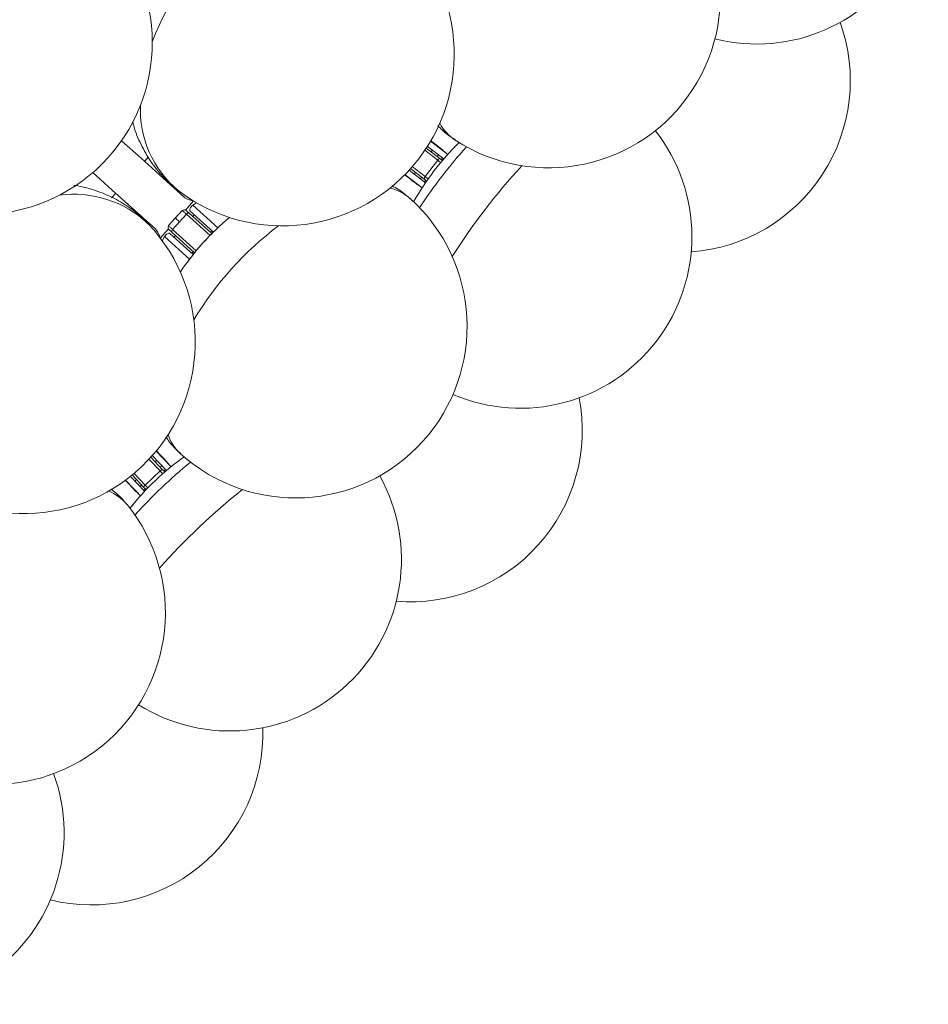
# Model space of a CAD drawing. Header units: millimetres. Extents: x 95 to 591, y 325 to 1119.
# Tile 13 of 55: x 517 to 570, y 355 to 413. Entities that reach past the tile are written whole.
import ezdxf

# ---------------------------------------------------------------- set-up
doc = ezdxf.new("R2010")
doc.units = ezdxf.units.MM

msp = doc.modelspace()

# ---------------------------------------------------------------- linework, layer by layer
at = {"color": 7, "linetype": 'Continuous', "lineweight": 15}
for p, q in [((541.365, 405.671), (542.367, 404.902)), ((541.781, 404.561), (541.028, 405.139)), ((541.112, 405.264), (541.903, 404.657)), ((542.134, 404.637), (541.18, 405.369)), ((541.479, 405.14), (541.403, 405.041)), ((541.826, 404.873), (541.75, 404.774)), ((542.082, 405.121), (542.367, 404.902)), ((524.926, 404.752), (524.697, 404.492)), ((541.781, 404.561), (541.05, 403.609)), ((542.069, 404.687), (541.993, 404.587)), ((540.873, 402.955), (539.87, 403.724)), ((540.114, 403.981), (541.068, 403.249)), ((540.99, 403.467), (540.199, 404.074)), ((540.298, 404.187), (541.05, 403.609)), ((540.49, 403.851), (540.413, 403.751)), ((540.873, 402.955), (540.588, 403.174)), ((540.837, 403.584), (540.761, 403.485)), ((541.08, 403.397), (541.004, 403.298)), ((523.024, 402.634), (522.778, 402.366)), ((527.557, 402.19), (527.079, 401.659)), ((527.731, 402.086), (527.503, 401.934)), ((526.489, 401.196), (526.89, 401.642)), ((527.295, 401.48), (528.619, 400.287)), ((528.707, 400.376), (527.352, 401.596)), ((527.503, 401.934), (528.961, 400.622)), ((526.087, 400.75), (526.489, 401.196)), ((526.737, 400.973), (526.335, 400.527)), ((527.138, 401.419), (526.737, 400.973)), ((528.514, 400.18), (527.138, 401.419)), ((527.588, 401.384), (527.504, 401.291)), ((525.612, 400.03), (526.09, 400.561)), ((526.181, 400.296), (527.536, 399.075)), ((527.615, 399.173), (526.291, 400.365)), ((526.335, 400.527), (527.711, 399.289)), ((528.618, 400.457), (528.534, 400.364)), ((528.696, 400.387), (528.612, 400.294)), ((525.861, 400.11), (525.733, 399.867)), ((527.319, 398.797), (525.861, 400.11)), ((526.501, 400.176), (526.417, 400.083)), ((527.53, 399.249), (527.447, 399.156)), ((527.608, 399.179), (527.525, 399.086)), ((525.611, 386.462), (524.958, 387.15)), ((525.06, 387.261), (525.746, 386.537)), ((525.971, 386.482), (525.144, 387.354)), ((525.373, 387.624), (526.243, 386.707)), ((525.403, 387.081), (525.312, 386.995)), ((525.705, 386.763), (525.614, 386.677)), ((525.915, 386.541), (525.825, 386.455)), ((525.996, 386.968), (526.243, 386.707)), ((523.874, 386.149), (524.702, 385.277)), ((524.658, 385.505), (523.972, 386.228)), ((524.088, 386.324), (524.74, 385.636)), ((524.224, 385.962), (524.134, 385.876)), ((525.611, 386.462), (524.74, 385.636)), ((524.463, 385.017), (523.593, 385.934)), ((524.526, 385.644), (524.435, 385.558)), ((524.737, 385.422), (524.646, 385.336)), ((524.463, 385.017), (524.215, 385.278))]:
    msp.add_line(p, q, dxfattribs=at)
at = {"color": 7, "linetype": 'Continuous', "lineweight": 15, "flags": 128}
for points in [[(523.357, 405.698), (524.494, 404.674), (525.788, 403.509), (527.001, 402.417)], [(541.376, 405.691), (541.611, 405.511), (541.88, 405.305), (542.042, 405.18), (542.096, 405.139)], [(541.956, 404.427), (541.916, 404.457), (541.872, 404.491), (541.826, 404.526), (541.781, 404.561)], [(541.903, 404.657), (541.921, 404.643), (541.94, 404.629), (541.957, 404.615), (541.973, 404.603), (541.986, 404.593), (541.995, 404.586), (542.001, 404.581), (542.003, 404.58)], [(525.328, 400.559), (524.115, 401.651), (522.821, 402.816), (521.685, 403.84)], [(540.574, 403.155), (540.52, 403.197), (540.358, 403.321), (540.089, 403.528), (539.854, 403.708)], [(541.09, 403.39), (541.088, 403.391), (541.082, 403.396), (541.073, 403.403), (541.06, 403.413), (541.044, 403.425), (541.026, 403.439), (541.008, 403.453), (540.99, 403.467)], [(541.05, 403.609), (541.096, 403.574), (541.142, 403.539), (541.186, 403.505), (541.225, 403.475), (541.225, 403.475)], [(527.138, 401.419), (527.106, 401.447), (527.072, 401.478), (527.037, 401.51), (527.002, 401.541), (526.969, 401.571), (526.939, 401.598), (526.912, 401.622), (526.89, 401.642)], [(527.113, 401.643), (527.137, 401.622), (527.16, 401.601), (527.184, 401.58), (527.207, 401.559), (527.23, 401.538), (527.252, 401.518), (527.274, 401.499), (527.295, 401.48)], [(527.138, 401.419), (527.159, 401.439), (527.181, 401.457), (527.204, 401.472), (527.226, 401.483), (527.247, 401.489), (527.266, 401.491), (527.282, 401.487), (527.295, 401.48)], [(527.352, 401.596), (527.334, 401.622), (527.328, 401.659), (527.334, 401.702), (527.351, 401.751), (527.378, 401.802), (527.414, 401.851), (527.457, 401.896), (527.503, 401.934)], [(526.737, 400.973), (526.705, 401.001), (526.671, 401.032), (526.636, 401.064), (526.601, 401.095), (526.568, 401.125), (526.537, 401.153), (526.51, 401.177), (526.489, 401.196)], [(525.861, 400.11), (525.894, 400.16), (525.934, 400.207), (525.979, 400.249), (526.027, 400.281), (526.074, 400.303), (526.117, 400.313), (526.153, 400.31), (526.181, 400.296)], [(526.087, 400.75), (526.109, 400.731), (526.136, 400.707), (526.166, 400.679), (526.199, 400.649), (526.234, 400.618), (526.269, 400.586), (526.303, 400.556), (526.335, 400.527)], [(526.291, 400.365), (526.27, 400.384), (526.248, 400.403), (526.226, 400.424), (526.203, 400.444), (526.18, 400.465), (526.156, 400.486), (526.133, 400.507), (526.109, 400.528)], [(526.335, 400.527), (526.317, 400.504), (526.301, 400.48), (526.289, 400.456), (526.281, 400.433), (526.277, 400.412), (526.277, 400.393), (526.282, 400.377), (526.291, 400.365)], [(525.388, 387.641), (525.591, 387.427), (525.825, 387.181), (525.966, 387.033), (526.012, 386.983)], [(525.746, 386.537), (525.762, 386.521), (525.778, 386.504), (525.793, 386.488), (525.807, 386.473), (525.818, 386.461), (525.827, 386.453), (525.832, 386.447), (525.833, 386.446)], [(525.763, 386.302), (525.728, 386.338), (525.69, 386.378), (525.65, 386.42), (525.611, 386.462)], [(524.199, 385.262), (524.152, 385.312), (524.012, 385.46), (523.778, 385.706), (523.575, 385.92)], [(524.745, 385.413), (524.744, 385.415), (524.739, 385.42), (524.73, 385.429), (524.719, 385.441), (524.705, 385.455), (524.69, 385.471), (524.674, 385.488), (524.658, 385.505)], [(524.74, 385.636), (524.78, 385.594), (524.82, 385.552), (524.858, 385.512), (524.892, 385.476), (524.892, 385.476)]]:
    msp.add_lwpolyline(points, dxfattribs=at)
at = {"color": 7, "linetype": 'Continuous', "lineweight": 15}
for centre, radius, start, end in [((560.367, 421.327), 10, 255.89792, 47.10208), ((548.246, 414.119), 10, 327, 57), ((515.148, 411.408), 10, 318, 48), ((532.744, 410.739), 10, 322.5, 52.5), ((538.04, 406.675), 13.751, 125.3525, 159.64745), ((555.823, 409.198), 10, 274.17784, 19.82216), ((548.246, 414.119), 10, 237, 327), ((530.505, 407.47), 6.047, 177.0828, 230.47245), ((544.288, 407.988), 2.702, 207.97024, 236.58157), ((546.591, 400.114), 10, 246.89792, 38.10208), ((553.767, 394.608), 15.359, 134.36321, 150.67948), ((565.191, 385.842), 29.206, 138.10692, 146.89301), ((515.148, 411.408), 10, 228, 318), ((532.744, 410.739), 10, 232.5, 322.5), ((541.94, 404.483), 0.177, 102.1044, 153.87271), ((541.911, 404.461), 0.15, 28.16809, 52.5), ((573.998, 379.084), 37.135, 137.35399, 147.64589), ((541.167, 403.476), 0.178, 131.13695, 182.88623), ((541.181, 403.509), 0.15, 232.5, 256.83191), ((520.598, 396.324), 6.256, 46.48649, 97.95814), ((538.389, 400.301), 2.702, 48.41782, 77.03), ((533.491, 394.891), 10, 318, 48), ((517.652, 393.978), 10, 313.5, 43.5), ((539.419, 389.554), 15.227, 129.9253, 146.0747), ((539.518, 389.465), 15.359, 132.65111, 143.34889), ((544.101, 385.338), 19.281, 126.96923, 149.0308), ((540.206, 388.845), 10, 265.17784, 10.82216), ((528.623, 389.455), 2.702, 198.97036, 227.58141), ((533.491, 394.891), 10, 228, 318), ((517.652, 393.978), 10, 223.5, 313.5), ((535.892, 374.756), 15.359, 125.32052, 141.67948), ((545.803, 364.312), 29.205, 129.10677, 137.89329), ((525.756, 386.36), 0.178, 93.11286, 144.86576), ((529.666, 381.317), 10, 237.89792, 29.10208), ((525.724, 386.343), 0.15, 19.16809, 43.5), ((524.835, 385.486), 0.178, 122.13277, 173.89092), ((524.854, 385.517), 0.15, 223.5, 247.83191), ((553.452, 356.252), 37.144, 128.35532, 138.64471), ((521.594, 382.785), 2.703, 39.41872, 68.02903), ((515.911, 378.208), 10, 309, 39), ((515.911, 378.208), 10, 219, 309), ((521.596, 371.186), 10, 256.17784, 1.82216), ((510.009, 365.399), 10, 228.89792, 20.10208)]:
    msp.add_arc(centre, radius, start, end, dxfattribs=at)
for points, knots in [([(521.824, 418.827), (521.709, 418.936), (521.314, 419.314), (520.53, 419.834), (519.497, 420.375), (518.393, 420.767), (517.243, 421.015), (516.062, 421.114), (514.866, 421.062), (513.672, 420.86), (512.497, 420.51), (511.36, 420.015), (510.279, 419.382), (509.272, 418.621), (508.354, 417.741), (507.542, 416.756), (506.851, 415.681), (506.293, 414.533), (505.88, 413.33), (505.619, 412.092), (505.516, 410.841), (505.575, 409.598), (505.793, 408.387), (506.166, 407.229), (506.684, 406.142), (507.344, 405.154), (507.956, 404.42), (508.381, 404.063), (508.505, 403.959)], [0, 0, 0, 0, 0.0159007, 0.0550312, 0.0940605, 0.1330862, 0.1722049, 0.2114997, 0.2510356, 0.290851, 0.3309589, 0.3713492, 0.4119954, 0.4528631, 0.4939169, 0.5351233, 0.5764459, 0.6178409, 0.6592604, 0.7006428, 0.7419132, 0.7829904, 0.8237999, 0.8642863, 0.9044224, 0.9442161, 0.9837079, 1, 1, 1, 1]), ([(524.012, 406.808), (524.031, 406.726), (524.137, 406.262), (524.477, 405.471), (525.037, 404.474), (525.745, 403.612), (526.302, 403.051), (526.646, 402.822), (526.687, 402.794)], [0, 0, 0, 0, 0.0512, 0.28878, 0.521028, 0.747666, 0.969617, 1, 1, 1, 1]), ([(541.789, 406.584), (541.966, 406.4), (542.274, 406.08), (542.653, 405.846), (542.814, 405.747)], [0, 0, 0, 0, 0.574392, 1, 1, 1, 1]), ([(524.89, 400.849), (524.755, 400.995), (524.379, 401.403), (523.644, 401.944), (522.72, 402.472), (521.723, 402.845), (521.002, 403.049), (520.613, 403.087), (520.581, 403.09)], [0, 0, 0, 0, 0.120906, 0.336317, 0.550368, 0.764633, 0.980648, 1, 1, 1, 1]), ([(540.174, 402.32), (539.956, 402.511), (539.626, 402.801), (539.238, 403.002), (539.106, 403.07)], [0, 0, 0, 0, 0.659237, 1, 1, 1, 1]), ([(527.567, 402.202), (527.396, 402.23), (527.182, 402.266), (527.031, 402.392), (527.001, 402.417)], [0, 0, 0, 0, 0.799504, 1, 1, 1, 1]), ([(524.327, 401.394), (524.319, 401.42), (524.294, 401.496), (524.237, 401.544), (524.199, 401.576)], [0, 0, 0, 0, 0.3400272, 1, 1, 1, 1]), ([(526.89, 401.642), (526.891, 401.642), (526.925, 401.65), (526.994, 401.668), (527.051, 401.662), (527.079, 401.659)], [0, 0, 0, 0, 0.008144, 0.517873, 1, 1, 1, 1]), ([(525.328, 400.559), (525.429, 400.436), (525.554, 400.282), (525.594, 400.062), (525.601, 400.018)], [0, 0, 0, 0, 0.79952, 1, 1, 1, 1]), ([(526.09, 400.561), (526.084, 400.588), (526.072, 400.644), (526.083, 400.715), (526.087, 400.75), (526.087, 400.75)], [0, 0, 0, 0, 0.482126, 0.991879, 1, 1, 1, 1]), ([(525.936, 388.459), (526.082, 388.249), (526.336, 387.885), (526.673, 387.595), (526.817, 387.471)], [0, 0, 0, 0, 0.574393, 1, 1, 1, 1]), ([(523.673, 384.5), (523.488, 384.723), (523.207, 385.061), (522.856, 385.32), (522.736, 385.408)], [0, 0, 0, 0, 0.659236, 1, 1, 1, 1])]:
    msp.add_open_spline(points, degree=3, knots=knots, dxfattribs=at)
for points in [[(525.872, 403.434), (526.05, 403.351)], [(527.079, 401.659), (527.113, 401.643)], [(526.109, 400.528), (526.09, 400.561)]]:
    msp.add_open_spline(points, degree=1, dxfattribs=at)

doc.saveas('drawing.dxf')
